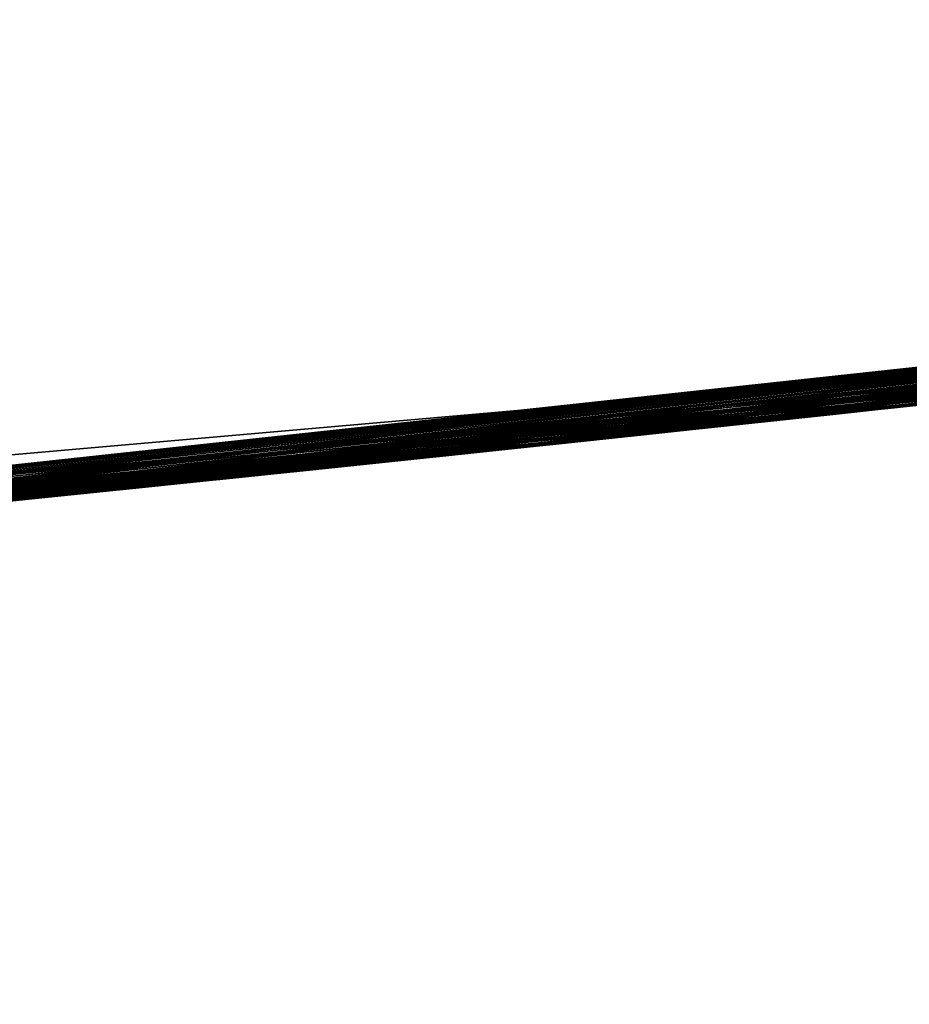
# Model space of a CAD drawing. Header units: millimetres. Extents: x -135 to 891, y -20 to 307.
# Tile 73 of 211: x 873.206 to 873.33, y 8.819 to 8.955. Entities that reach past the tile are written whole.
import ezdxf

# ---------------------------------------------------------------- set-up
doc = ezdxf.new("R2010")
doc.units = ezdxf.units.MM
doc.header["$LTSCALE"] = 65.185185
for name, color, linetype in [('116', 7, 'CONTINUOUS'), ('121', 7, 'CONTINUOUS'), ('83', 7, 'CONTINUOUS'), ('84', 7, 'CONTINUOUS'), ('85', 7, 'CONTINUOUS')]:
    doc.layers.add(name, color=color, linetype=linetype)

msp = doc.modelspace()

# ---------------------------------------------------------------- linework, layer by layer
at = {"layer": '116', "color": 7, "linetype": 'Continuous', "true_color": 0xccffff}
for points in [[(872.85122, 8.95595, 22.26229), (872.83824, 8.95485, 21.70401), (873.45546, 9.01649, 21.73326), (872.85122, 8.95595, 22.26229)], [(872.7876, 8.95066, 18.3848), (872.7876, 8.95066, 18.2408), (873.43468, 9.0141, 18.25708), (872.7876, 8.95066, 18.3848)], [(872.8328, 8.9544, 18.42275), (872.7876, 8.95066, 18.3848), (873.43468, 9.0141, 18.25708), (872.8328, 8.9544, 18.42275)], [(872.87943, 8.95836, 18.46261), (872.8328, 8.9544, 18.42275), (873.43468, 9.0141, 18.25708), (872.87943, 8.95836, 18.46261)]]:
    msp.add_3dface(points, dxfattribs=at)
at = {"layer": '121', "color": 7, "linetype": 'Continuous', "true_color": 0xccffff}
for points in [[(873.31716, 8.90041, 15.04566), (873.33923, 8.9028, 14.5953), (873.35293, 8.9043, 15.08884), (873.31716, 8.90041, 15.04566)], [(873.30401, 8.89899, 14.6423), (873.33923, 8.9028, 14.5953), (873.31716, 8.90041, 15.04566), (873.30401, 8.89899, 14.6423)], [(873.28778, 8.89725, 14.99944), (873.30401, 8.89899, 14.6423), (873.31716, 8.90041, 15.04566), (873.28778, 8.89725, 14.99944)], [(873.27626, 8.89603, 14.69181), (873.30401, 8.89899, 14.6423), (873.28778, 8.89725, 14.99944), (873.27626, 8.89603, 14.69181)], [(873.25685, 8.89398, 14.74255), (873.27626, 8.89603, 14.69181), (873.2654, 8.89488, 14.95086), (873.25685, 8.89398, 14.74255)], [(873.2654, 8.89488, 14.95086), (873.27626, 8.89603, 14.69181), (873.28778, 8.89725, 14.99944), (873.2654, 8.89488, 14.95086)], [(873.24967, 8.89323, 14.89953), (873.25685, 8.89398, 14.74255), (873.2654, 8.89488, 14.95086), (873.24967, 8.89323, 14.89953)], [(873.24262, 8.8925, 14.84758), (873.24534, 8.89278, 14.79519), (873.24967, 8.89323, 14.89953), (873.24262, 8.8925, 14.84758)], [(873.24534, 8.89278, 14.79519), (873.25685, 8.89398, 14.74255), (873.24967, 8.89323, 14.89953), (873.24534, 8.89278, 14.79519)]]:
    msp.add_3dface(points, dxfattribs=at)
at = {"layer": '83', "color": 7, "linetype": 'Continuous', "true_color": 0xccffff}
for points in [[(865.99902, 48.10466, 65), (873.47742, 8.91866, 65), (866.56273, 48.24666, 65), (865.99902, 48.10466, 65)], [(873.47742, 8.91866, 65), (874.05535, 8.99434, 65), (866.56273, 48.24666, 65), (873.47742, 8.91866, 65)], [(872.89907, 8.85987, 65), (873.47742, 8.91866, 65), (865.99902, 48.10466, 65), (872.89907, 8.85987, 65)]]:
    msp.add_3dface(points, dxfattribs=at)
at = {"layer": '84', "color": 7, "linetype": 'Continuous', "true_color": 0xccffff}
for points in [[(872.7556, 10.15238), (873.86125, 10.2796), (873.48385, 8.91938), (872.7556, 10.15238)], [(872.33297, 8.81868), (872.7556, 10.15238), (873.48385, 8.91938), (872.33297, 8.81868)]]:
    msp.add_3dface(points, dxfattribs=at)
at = {"layer": '85', "color": 7, "linetype": 'Continuous', "true_color": 0xccffff}
for points in [[(873.77676, 8.95543, 10.4611), (872.86734, 8.85696, 11.9668), (872.86263, 8.85656, 9.73055), (873.77676, 8.95543, 10.4611)], [(872.8749, 8.8576, 11.95501), (872.86734, 8.85696, 11.9668), (873.77676, 8.95543, 10.4611), (872.8749, 8.8576, 11.95501)], [(872.88489, 8.85846, 11.94556), (872.8749, 8.8576, 11.95501), (873.77676, 8.95543, 10.4611), (872.88489, 8.85846, 11.94556)], [(872.89671, 8.85948, 11.93979), (872.88489, 8.85846, 11.94556), (873.77676, 8.95543, 10.4611), (872.89671, 8.85948, 11.93979)], [(872.91059, 8.86069, 11.93758), (872.89671, 8.85948, 11.93979), (873.77676, 8.95543, 10.4611), (872.91059, 8.86069, 11.93758)], [(872.92514, 8.86197, 11.93704), (872.91059, 8.86069, 11.93758), (873.77676, 8.95543, 10.4611), (872.92514, 8.86197, 11.93704)], [(872.94002, 8.86328, 11.93797), (872.92514, 8.86197, 11.93704), (873.77676, 8.95543, 10.4611), (872.94002, 8.86328, 11.93797)], [(872.95543, 8.86466, 11.94009), (872.94002, 8.86328, 11.93797), (873.77676, 8.95543, 10.4611), (872.95543, 8.86466, 11.94009)], [(872.97121, 8.86608, 11.94268), (872.95543, 8.86466, 11.94009), (873.77676, 8.95543, 10.4611), (872.97121, 8.86608, 11.94268)], [(872.98742, 8.86755, 11.94595), (872.97121, 8.86608, 11.94268), (873.77676, 8.95543, 10.4611), (872.98742, 8.86755, 11.94595)], [(873.00408, 8.86908, 11.94933), (872.98742, 8.86755, 11.94595), (873.77676, 8.95543, 10.4611), (873.00408, 8.86908, 11.94933)], [(873.02119, 8.87066, 11.95282), (873.00408, 8.86908, 11.94933), (873.77676, 8.95543, 10.4611), (873.02119, 8.87066, 11.95282)], [(873.03876, 8.87231, 11.95633), (873.02119, 8.87066, 11.95282), (873.77676, 8.95543, 10.4611), (873.03876, 8.87231, 11.95633)], [(873.05681, 8.87401, 11.95968), (873.03876, 8.87231, 11.95633), (873.77676, 8.95543, 10.4611), (873.05681, 8.87401, 11.95968)], [(873.07537, 8.87578, 11.96296), (873.05681, 8.87401, 11.95968), (873.77676, 8.95543, 10.4611), (873.07537, 8.87578, 11.96296)], [(873.09458, 8.87762, 11.96612), (873.07537, 8.87578, 11.96296), (873.77676, 8.95543, 10.4611), (873.09458, 8.87762, 11.96612)], [(873.1144, 8.87955, 11.96919), (873.09458, 8.87762, 11.96612), (873.77676, 8.95543, 10.4611), (873.1144, 8.87955, 11.96919)], [(873.13498, 8.88157, 11.97213), (873.1144, 8.87955, 11.96919), (873.77676, 8.95543, 10.4611), (873.13498, 8.88157, 11.97213)], [(873.15637, 8.8837, 11.97493), (873.13498, 8.88157, 11.97213), (873.77676, 8.95543, 10.4611), (873.15637, 8.8837, 11.97493)], [(873.17856, 8.88593, 11.97758), (873.15637, 8.8837, 11.97493), (873.77676, 8.95543, 10.4611), (873.17856, 8.88593, 11.97758)], [(873.20163, 8.88827, 11.98002), (873.17856, 8.88593, 11.97758), (873.77676, 8.95543, 10.4611), (873.20163, 8.88827, 11.98002)], [(873.22557, 8.89073, 11.98228), (873.20163, 8.88827, 11.98002), (873.77676, 8.95543, 10.4611), (873.22557, 8.89073, 11.98228)], [(873.25037, 8.89331, 11.98431), (873.22557, 8.89073, 11.98228), (873.77676, 8.95543, 10.4611), (873.25037, 8.89331, 11.98431)], [(873.27603, 8.89601, 11.98609), (873.25037, 8.89331, 11.98431), (873.77676, 8.95543, 10.4611), (873.27603, 8.89601, 11.98609)], [(873.30258, 8.89884, 11.98763), (873.27603, 8.89601, 11.98609), (873.77676, 8.95543, 10.4611), (873.30258, 8.89884, 11.98763)], [(873.33005, 8.9018, 11.98894), (873.30258, 8.89884, 11.98763), (873.77676, 8.95543, 10.4611), (873.33005, 8.9018, 11.98894)], [(873.76146, 8.95343, 22.65758), (872.92743, 8.86217, 22.6256), (873.72632, 8.94887, 22.20765), (873.76146, 8.95343, 22.65758)], [(873.72632, 8.94887, 22.20765), (872.92743, 8.86217, 22.6256), (873.68473, 8.94355, 22.20947), (873.72632, 8.94887, 22.20765)], [(873.70196, 8.94574, 16.96846), (873.31487, 8.90016, 18.25397), (873.2363, 8.89184, 16.96251), (873.70196, 8.94574, 16.96846)], [(873.68683, 8.94382, 18.26122), (873.31487, 8.90016, 18.25397), (873.70196, 8.94574, 16.96846), (873.68683, 8.94382, 18.26122)], [(873.68473, 8.94355, 22.20947), (872.92743, 8.86217, 22.6256), (873.64426, 8.93846, 22.21134), (873.68473, 8.94355, 22.20947)], [(873.64426, 8.93846, 22.21134), (872.92743, 8.86217, 22.6256), (873.60487, 8.93359, 22.21325), (873.64426, 8.93846, 22.21134)], [(873.60487, 8.93359, 22.21325), (872.92743, 8.86217, 22.6256), (873.56648, 8.92892, 22.21521), (873.60487, 8.93359, 22.21325)], [(873.56648, 8.92892, 22.21521), (872.92743, 8.86217, 22.6256), (873.52913, 8.92444, 22.21723), (873.56648, 8.92892, 22.21521)], [(873.52913, 8.92444, 22.21723), (872.92743, 8.86217, 22.6256), (873.49277, 8.92016, 22.2193), (873.52913, 8.92444, 22.21723)], [(872.33297, 8.81868), (873.48385, 8.91938), (872.71558, 8.84461, 6.65671), (872.33297, 8.81868)], [(872.71558, 8.84461, 6.65671), (873.48385, 8.91938), (872.74732, 8.8471, 6.4616), (872.71558, 8.84461, 6.65671)], [(872.74732, 8.8471, 6.4616), (873.48385, 8.91938), (872.79172, 8.85066, 6.29759), (872.74732, 8.8471, 6.4616)], [(872.79172, 8.85066, 6.29759), (873.48385, 8.91938), (872.85051, 8.85553, 6.13861), (872.79172, 8.85066, 6.29759)], [(872.85051, 8.85553, 6.13861), (873.48385, 8.91938), (872.92295, 8.86177, 5.9854), (872.85051, 8.85553, 6.13861)], [(872.92295, 8.86177, 5.9854), (873.48385, 8.91938), (873.00836, 8.86948, 5.83891), (872.92295, 8.86177, 5.9854)], [(873.49277, 8.92016, 22.2193), (872.92743, 8.86217, 22.6256), (873.45736, 8.91605, 22.22143), (873.49277, 8.92016, 22.2193)], [(873.00836, 8.86948, 5.83891), (873.48385, 8.91938), (873.10641, 8.87877, 5.70012), (873.00836, 8.86948, 5.83891)], [(873.10641, 8.87877, 5.70012), (873.48385, 8.91938), (873.21685, 8.88983, 5.5708), (873.10641, 8.87877, 5.70012)], [(873.21685, 8.88983, 5.5708), (873.48385, 8.91938), (873.33929, 8.90281, 5.45326), (873.21685, 8.88983, 5.5708)], [(873.47274, 8.91782, 21.73326), (872.85562, 8.85596, 21.70401), (873.46088, 8.91645, 21.35458), (873.47274, 8.91782, 21.73326)], [(873.47742, 8.91866, 65), (872.89907, 8.85987, 65), (873.45191, 8.91542, 25.27448), (873.47742, 8.91866, 65)], [(873.46088, 8.91645, 21.35458), (872.85562, 8.85596, 21.70401), (873.43878, 8.91392, 21.35642), (873.46088, 8.91645, 21.35458)], [(873.45191, 8.91542, 25.27448), (872.89907, 8.85987, 65), (873.3773, 8.90699, 25.30483), (873.45191, 8.91542, 25.27448)], [(873.45736, 8.91605, 22.22143), (872.92743, 8.86217, 22.6256), (873.42291, 8.91211, 22.22362), (873.45736, 8.91605, 22.22143)], [(873.43878, 8.91392, 21.35642), (872.85562, 8.85596, 21.70401), (873.41735, 8.91148, 21.35826), (873.43878, 8.91392, 21.35642)], [(873.43078, 8.91301, 16.55686), (873.10709, 8.87884, 16.54848), (873.35119, 8.90411, 15.6353), (873.43078, 8.91301, 16.55686)], [(873.41735, 8.91148, 21.35826), (872.85562, 8.85596, 21.70401), (873.39658, 8.90914, 21.36008), (873.41735, 8.91148, 21.35826)], [(873.42291, 8.91211, 22.22362), (872.92743, 8.86217, 22.6256), (873.38937, 8.90834, 22.22587), (873.42291, 8.91211, 22.22362)], [(873.39658, 8.90914, 21.36008), (872.85562, 8.85596, 21.70401), (873.37644, 8.9069, 21.36189), (873.39658, 8.90914, 21.36008)], [(873.38937, 8.90834, 22.22587), (872.92743, 8.86217, 22.6256), (873.35671, 8.90472, 22.22817), (873.38937, 8.90834, 22.22587)], [(873.37644, 8.9069, 21.36189), (872.85562, 8.85596, 21.70401), (873.35692, 8.90474, 21.36369), (873.37644, 8.9069, 21.36189)], [(873.3773, 8.90699, 25.30483), (872.89907, 8.85987, 65), (873.3124, 8.89989, 26.67171), (873.3773, 8.90699, 25.30483)], [(873.38128, 8.90744, 18.88713), (873.31605, 8.90029, 21.00013), (873.29915, 8.89847, 18.81406), (873.38128, 8.90744, 18.88713)], [(873.30393, 8.89898, 25.34541), (873.3773, 8.90699, 25.30483), (873.30922, 8.89955, 26.65478), (873.30393, 8.89898, 25.34541)], [(873.30922, 8.89955, 26.65478), (873.3773, 8.90699, 25.30483), (873.3124, 8.89989, 26.67171), (873.30922, 8.89955, 26.65478)], [(873.38597, 8.90796, 14.02963), (873.31135, 8.89978, 14.05666), (873.37365, 8.90659, 13.17872), (873.38597, 8.90796, 14.02963)], [(873.34018, 8.90291, 21.00136), (873.31605, 8.90029, 21.00013), (873.38128, 8.90744, 18.88713), (873.34018, 8.90291, 21.00136)], [(873.37365, 8.90659, 13.17872), (873.31135, 8.89978, 14.05666), (873.34031, 8.90292, 13.18013), (873.37365, 8.90659, 13.17872)], [(873.32591, 8.90135, 5.98236), (873.36566, 8.9057, 5.94532), (873.32774, 8.90155, 7.94438), (873.32591, 8.90135, 5.98236)], [(873.32774, 8.90155, 7.94438), (873.36566, 8.9057, 5.94532), (873.33177, 8.90199, 7.9487), (873.32774, 8.90155, 7.94438)], [(873.35692, 8.90474, 21.36369), (872.85562, 8.85596, 21.70401), (873.338, 8.90267, 21.36548), (873.35692, 8.90474, 21.36369)], [(873.35671, 8.90472, 22.22817), (872.92743, 8.86217, 22.6256), (873.32496, 8.90125, 22.23054), (873.35671, 8.90472, 22.22817)], [(873.35394, 8.90441, 12.69474), (873.32888, 8.90167, 12.69342), (873.34678, 8.90363, 12.35188), (873.35394, 8.90441, 12.69474)], [(873.35119, 8.90411, 15.6353), (873.10709, 8.87884, 16.54848), (873.24566, 8.89281, 15.59), (873.35119, 8.90411, 15.6353)], [(873.35032, 8.90401, 24.9502), (873.28616, 8.89708, 24.98088), (873.33047, 8.90185, 23.16569), (873.35032, 8.90401, 24.9502)], [(873.33939, 8.90282, 9.54437), (873.30291, 8.89887, 9.54519), (873.31614, 8.9003, 9.08463), (873.33939, 8.90282, 9.54437)], [(873.34031, 8.90292, 13.18013), (873.31135, 8.89978, 14.05666), (873.30876, 8.8995, 13.18159), (873.34031, 8.90292, 13.18013)], [(873.34672, 8.90362, 9.08288), (873.33939, 8.90282, 9.54437), (873.31614, 8.9003, 9.08463), (873.34672, 8.90362, 9.08288)], [(873.34678, 8.90363, 12.35188), (873.32888, 8.90167, 12.69342), (873.31766, 8.90046, 12.357), (873.34678, 8.90363, 12.35188)], [(873.338, 8.90267, 21.36548), (872.85562, 8.85596, 21.70401), (873.31965, 8.90067, 21.36725), (873.338, 8.90267, 21.36548)], [(873.33047, 8.90185, 23.16569), (873.28616, 8.89708, 24.98088), (873.30449, 8.89904, 23.16791), (873.33047, 8.90185, 23.16569)], [(873.32888, 8.90167, 12.69342), (873.30505, 8.8991, 12.69213), (873.31766, 8.90046, 12.357), (873.32888, 8.90167, 12.69342)], [(873.3326, 8.90208, 8.59117), (873.30584, 8.89919, 8.58959), (873.32785, 8.90156, 8.09505), (873.3326, 8.90208, 8.59117)], [(873.32785, 8.90156, 8.09505), (873.30584, 8.89919, 8.58959), (873.32286, 8.90102, 8.09526), (873.32785, 8.90156, 8.09505)], [(873.32365, 8.90111, 7.93998), (873.32591, 8.90135, 5.98236), (873.32774, 8.90155, 7.94438), (873.32365, 8.90111, 7.93998)], [(873.3328, 8.9021, 8.09484), (873.3326, 8.90208, 8.59117), (873.32785, 8.90156, 8.09505), (873.3328, 8.9021, 8.09484)], [(873.31487, 8.90016, 18.25397), (872.80499, 8.85175, 18.2408), (873.2363, 8.89184, 16.96251), (873.31487, 8.90016, 18.25397)], [(873.31965, 8.90067, 21.36725), (872.85562, 8.85596, 21.70401), (873.30187, 8.89876, 21.36899), (873.31965, 8.90067, 21.36725)], [(873.32496, 8.90125, 22.23054), (872.92743, 8.86217, 22.6256), (873.29404, 8.89792, 22.23296), (873.32496, 8.90125, 22.23054)], [(873.31614, 8.9003, 9.08463), (873.30291, 8.89887, 9.54519), (873.28665, 8.89713, 9.08642), (873.31614, 8.9003, 9.08463)], [(873.28847, 8.89733, 6.01965), (873.32591, 8.90135, 5.98236), (873.28858, 8.89734, 7.90216), (873.28847, 8.89733, 6.01965)], [(873.28858, 8.89734, 7.90216), (873.32591, 8.90135, 5.98236), (873.29319, 8.89783, 7.90718), (873.28858, 8.89734, 7.90216)], [(873.31766, 8.90046, 12.357), (873.30505, 8.8991, 12.69213), (873.2897, 8.89746, 12.362), (873.31766, 8.90046, 12.357)], [(873.31605, 8.90029, 21.00013), (873.29268, 8.89778, 20.99892), (873.29915, 8.89847, 18.81406), (873.31605, 8.90029, 21.00013)], [(873.29319, 8.89783, 7.90718), (873.32591, 8.90135, 5.98236), (873.29773, 8.89832, 7.91211), (873.29319, 8.89783, 7.90718)], [(873.29773, 8.89832, 7.91211), (873.32591, 8.90135, 5.98236), (873.30221, 8.8988, 7.91696), (873.29773, 8.89832, 7.91211)], [(873.30221, 8.8988, 7.91696), (873.32591, 8.90135, 5.98236), (873.30663, 8.89927, 7.92172), (873.30221, 8.8988, 7.91696)], [(873.32286, 8.90102, 8.09526), (873.30584, 8.89919, 8.58959), (873.31779, 8.90047, 8.09548), (873.32286, 8.90102, 8.09526)], [(873.31779, 8.90047, 8.09548), (873.30584, 8.89919, 8.58959), (873.31263, 8.89992, 8.09575), (873.31779, 8.90047, 8.09548)], [(873.30663, 8.89927, 7.92172), (873.32591, 8.90135, 5.98236), (873.31099, 8.89974, 7.92639), (873.30663, 8.89927, 7.92172)], [(873.31099, 8.89974, 7.92639), (873.32591, 8.90135, 5.98236), (873.31527, 8.9002, 7.93099), (873.31099, 8.89974, 7.92639)], [(873.31527, 8.9002, 7.93099), (873.32591, 8.90135, 5.98236), (873.3195, 8.90066, 7.93552), (873.31527, 8.9002, 7.93099)], [(873.3195, 8.90066, 7.93552), (873.32591, 8.90135, 5.98236), (873.32365, 8.90111, 7.93998), (873.3195, 8.90066, 7.93552)], [(873.30187, 8.89876, 21.36899), (872.85562, 8.85596, 21.70401), (873.28462, 8.89692, 21.37072), (873.30187, 8.89876, 21.36899)], [(873.3124, 8.89989, 26.67171), (872.89907, 8.85987, 65), (873.31134, 8.89978, 26.69003), (873.3124, 8.89989, 26.67171)], [(873.31134, 8.89978, 26.69003), (872.89907, 8.85987, 65), (873.3066, 8.89927, 26.70813), (873.31134, 8.89978, 26.69003)], [(873.3066, 8.89927, 26.70813), (872.89907, 8.85987, 65), (873.2984, 8.89839, 26.72637), (873.3066, 8.89927, 26.70813)], [(873.23541, 8.89175, 25.39367), (873.30393, 8.89898, 25.34541), (873.24489, 8.89273, 26.59026), (873.23541, 8.89175, 25.39367)], [(873.31135, 8.89978, 14.05666), (873.23948, 8.89217, 14.08995), (873.30876, 8.8995, 13.18159), (873.31135, 8.89978, 14.05666)], [(873.30876, 8.8995, 13.18159), (873.23948, 8.89217, 14.08995), (873.27874, 8.89629, 13.1831), (873.30876, 8.8995, 13.18159)], [(873.24489, 8.89273, 26.59026), (873.30393, 8.89898, 25.34541), (873.26135, 8.89446, 26.60108), (873.24489, 8.89273, 26.59026)], [(873.26135, 8.89446, 26.60108), (873.30393, 8.89898, 25.34541), (873.2771, 8.89612, 26.61257), (873.26135, 8.89446, 26.60108)], [(873.30291, 8.89887, 9.54519), (873.26775, 8.89513, 9.54652), (873.28665, 8.89713, 9.08642), (873.30291, 8.89887, 9.54519)], [(873.2771, 8.89612, 26.61257), (873.30393, 8.89898, 25.34541), (873.29115, 8.89761, 26.6249), (873.2771, 8.89612, 26.61257)], [(873.30449, 8.89904, 23.16791), (873.28616, 8.89708, 24.98088), (873.27958, 8.89638, 23.17008), (873.30449, 8.89904, 23.16791)], [(873.30584, 8.89919, 8.58959), (873.27987, 8.89641, 8.58798), (873.30203, 8.89878, 8.09637), (873.30584, 8.89919, 8.58959)], [(873.30203, 8.89878, 8.09637), (873.27987, 8.89641, 8.58798), (873.2966, 8.8982, 8.09673), (873.30203, 8.89878, 8.09637)], [(873.30505, 8.8991, 12.69213), (873.2824, 8.89668, 12.69087), (873.2897, 8.89746, 12.362), (873.30505, 8.8991, 12.69213)], [(873.29115, 8.89761, 26.6249), (873.30393, 8.89898, 25.34541), (873.30175, 8.89875, 26.63909), (873.29115, 8.89761, 26.6249)], [(873.30175, 8.89875, 26.63909), (873.30393, 8.89898, 25.34541), (873.30922, 8.89955, 26.65478), (873.30175, 8.89875, 26.63909)], [(873.30737, 8.89935, 8.09605), (873.30584, 8.89919, 8.58959), (873.30203, 8.89878, 8.09637), (873.30737, 8.89935, 8.09605)], [(873.31263, 8.89992, 8.09575), (873.30584, 8.89919, 8.58959), (873.30737, 8.89935, 8.09605), (873.31263, 8.89992, 8.09575)], [(873.2984, 8.89839, 26.72637), (872.89907, 8.85987, 65), (873.28615, 8.89708, 26.74257), (873.2984, 8.89839, 26.72637)], [(873.29404, 8.89792, 22.23296), (872.92743, 8.86217, 22.6256), (873.26394, 8.89473, 22.23544), (873.29404, 8.89792, 22.23296)], [(873.29915, 8.89847, 18.81406), (873.24807, 8.89307, 20.99657), (873.2269, 8.89086, 18.75015), (873.29915, 8.89847, 18.81406)], [(873.27003, 8.89537, 20.99773), (873.24807, 8.89307, 20.99657), (873.29915, 8.89847, 18.81406), (873.27003, 8.89537, 20.99773)], [(873.25351, 8.89363, 6.05756), (873.28847, 8.89733, 6.01965), (873.25458, 8.89375, 7.8637), (873.25351, 8.89363, 6.05756)], [(873.25458, 8.89375, 7.8637), (873.28847, 8.89733, 6.01965), (873.25964, 8.89428, 7.8696), (873.25458, 8.89375, 7.8637)], [(873.25964, 8.89428, 7.8696), (873.28847, 8.89733, 6.01965), (873.26464, 8.8948, 7.87536), (873.25964, 8.89428, 7.8696)], [(873.2897, 8.89746, 12.362), (873.2824, 8.89668, 12.69087), (873.26277, 8.89461, 12.36663), (873.2897, 8.89746, 12.362)], [(873.26464, 8.8948, 7.87536), (873.28847, 8.89733, 6.01965), (873.26955, 8.89532, 7.88097), (873.26464, 8.8948, 7.87536)], [(873.26955, 8.89532, 7.88097), (873.28847, 8.89733, 6.01965), (873.2744, 8.89583, 7.88643), (873.26955, 8.89532, 7.88097)], [(873.29268, 8.89778, 20.99892), (873.27003, 8.89537, 20.99773), (873.29915, 8.89847, 18.81406), (873.29268, 8.89778, 20.99892)], [(873.2744, 8.89583, 7.88643), (873.28847, 8.89733, 6.01965), (873.27918, 8.89634, 7.89178), (873.2744, 8.89583, 7.88643)], [(873.27918, 8.89634, 7.89178), (873.28847, 8.89733, 6.01965), (873.28391, 8.89684, 7.89703), (873.27918, 8.89634, 7.89178)], [(873.2966, 8.8982, 8.09673), (873.27987, 8.89641, 8.58798), (873.29107, 8.89761, 8.09719), (873.2966, 8.8982, 8.09673)], [(873.29107, 8.89761, 8.09719), (873.27987, 8.89641, 8.58798), (873.28543, 8.897, 8.09776), (873.29107, 8.89761, 8.09719)], [(873.28391, 8.89684, 7.89703), (873.28847, 8.89733, 6.01965), (873.28858, 8.89734, 7.90216), (873.28391, 8.89684, 7.89703)], [(873.28462, 8.89692, 21.37072), (872.85562, 8.85596, 21.70401), (873.2679, 8.89515, 21.37242), (873.28462, 8.89692, 21.37072)], [(873.28615, 8.89708, 26.74257), (872.89907, 8.85987, 65), (873.26884, 8.89525, 26.75529), (873.28615, 8.89708, 26.74257)], [(873.28616, 8.89708, 24.98088), (873.22419, 8.89058, 25.01544), (873.27958, 8.89638, 23.17008), (873.28616, 8.89708, 24.98088)], [(873.27958, 8.89638, 23.17008), (873.22419, 8.89058, 25.01544), (873.25567, 8.89386, 23.17219), (873.27958, 8.89638, 23.17008)], [(873.27874, 8.89629, 13.1831), (873.23948, 8.89217, 14.08995), (873.25022, 8.89329, 13.18463), (873.27874, 8.89629, 13.1831)], [(873.27987, 8.89641, 8.58798), (873.25474, 8.89376, 8.58633), (873.27969, 8.89639, 8.0984), (873.27987, 8.89641, 8.58798)], [(873.27969, 8.89639, 8.0984), (873.25474, 8.89376, 8.58633), (873.27384, 8.89577, 8.09914), (873.27969, 8.89639, 8.0984)], [(873.28665, 8.89713, 9.08642), (873.26775, 8.89513, 9.54652), (873.25818, 8.89412, 9.08825), (873.28665, 8.89713, 9.08642)], [(873.2824, 8.89668, 12.69087), (873.26113, 8.89443, 12.68965), (873.26277, 8.89461, 12.36663), (873.2824, 8.89668, 12.69087)], [(873.28543, 8.897, 8.09776), (873.27987, 8.89641, 8.58798), (873.27969, 8.89639, 8.0984), (873.28543, 8.897, 8.09776)], [(873.2679, 8.89515, 21.37242), (872.85562, 8.85596, 21.70401), (873.2517, 8.89345, 21.37409), (873.2679, 8.89515, 21.37242)], [(873.26884, 8.89525, 26.75529), (872.89907, 8.85987, 65), (873.2481, 8.89307, 26.76499), (873.26884, 8.89525, 26.75529)], [(873.26394, 8.89473, 22.23544), (872.92743, 8.86217, 22.6256), (873.23467, 8.89167, 22.23798), (873.26394, 8.89473, 22.23544)], [(873.26775, 8.89513, 9.54652), (873.23386, 8.89159, 9.5481), (873.25818, 8.89412, 9.08825), (873.26775, 8.89513, 9.54652)], [(873.26277, 8.89461, 12.36663), (873.24124, 8.89235, 12.68848), (873.23686, 8.8919, 12.37088), (873.26277, 8.89461, 12.36663)], [(873.26113, 8.89443, 12.68965), (873.24124, 8.89235, 12.68848), (873.26277, 8.89461, 12.36663), (873.26113, 8.89443, 12.68965)], [(873.27384, 8.89577, 8.09914), (873.25474, 8.89376, 8.58633), (873.26789, 8.89515, 8.10001), (873.27384, 8.89577, 8.09914)], [(873.26789, 8.89515, 8.10001), (873.25474, 8.89376, 8.58633), (873.26182, 8.89451, 8.10107), (873.26789, 8.89515, 8.10001)], [(873.2517, 8.89345, 21.37409), (872.85562, 8.85596, 21.70401), (873.23598, 8.89181, 21.37574), (873.2517, 8.89345, 21.37409)], [(873.22095, 8.89025, 6.09596), (873.25351, 8.89363, 6.05756), (873.22246, 8.89041, 7.82456), (873.22095, 8.89025, 6.09596)], [(873.22246, 8.89041, 7.82456), (873.25351, 8.89363, 6.05756), (873.22803, 8.89098, 7.83158), (873.22246, 8.89041, 7.82456)], [(873.25022, 8.89329, 13.18463), (873.23948, 8.89217, 14.08995), (873.22321, 8.89048, 13.1862), (873.25022, 8.89329, 13.18463)], [(873.25567, 8.89386, 23.17219), (873.22419, 8.89058, 25.01544), (873.23276, 8.89147, 23.17424), (873.25567, 8.89386, 23.17219)], [(873.22803, 8.89098, 7.83158), (873.25351, 8.89363, 6.05756), (873.23352, 8.89155, 7.83839), (873.22803, 8.89098, 7.83158)], [(873.25474, 8.89376, 8.58633), (873.23052, 8.89124, 8.58468), (873.24939, 8.8932, 8.10365), (873.25474, 8.89376, 8.58633)], [(873.24939, 8.8932, 8.10365), (873.23052, 8.89124, 8.58468), (873.243, 8.89254, 8.10517), (873.24939, 8.8932, 8.10365)], [(873.25818, 8.89412, 9.08825), (873.23386, 8.89159, 9.5481), (873.23073, 8.89126, 9.09012), (873.25818, 8.89412, 9.08825)], [(873.23352, 8.89155, 7.83839), (873.25351, 8.89363, 6.05756), (873.23893, 8.89211, 7.84501), (873.23352, 8.89155, 7.83839)], [(873.23893, 8.89211, 7.84501), (873.25351, 8.89363, 6.05756), (873.24423, 8.89266, 7.85144), (873.23893, 8.89211, 7.84501)], [(873.24423, 8.89266, 7.85144), (873.25351, 8.89363, 6.05756), (873.24945, 8.89321, 7.85766), (873.24423, 8.89266, 7.85144)], [(873.25566, 8.89386, 8.10228), (873.25474, 8.89376, 8.58633), (873.24939, 8.8932, 8.10365), (873.25566, 8.89386, 8.10228)], [(873.24945, 8.89321, 7.85766), (873.25351, 8.89363, 6.05756), (873.25458, 8.89375, 7.8637), (873.24945, 8.89321, 7.85766)], [(873.26182, 8.89451, 8.10107), (873.25474, 8.89376, 8.58633), (873.25566, 8.89386, 8.10228), (873.26182, 8.89451, 8.10107)], [(873.2363, 8.89184, 16.96251), (872.77634, 8.84942, 18.24172), (872.76895, 8.84882, 16.9592), (873.2363, 8.89184, 16.96251)], [(872.79029, 8.85054, 18.24063), (872.77634, 8.84942, 18.24172), (873.2363, 8.89184, 16.96251), (872.79029, 8.85054, 18.24063)], [(872.80499, 8.85175, 18.2408), (872.79029, 8.85054, 18.24063), (873.2363, 8.89184, 16.96251), (872.80499, 8.85175, 18.2408)], [(873.2481, 8.89307, 26.76499), (872.89907, 8.85987, 65), (873.22598, 8.89077, 26.77087), (873.2481, 8.89307, 26.76499)], [(873.24566, 8.89281, 15.59), (873.10709, 8.87884, 16.54848), (873.14785, 8.88285, 15.53409), (873.24566, 8.89281, 15.59)], [(873.23948, 8.89217, 14.08995), (873.17053, 8.88512, 14.12969), (873.22321, 8.89048, 13.1862), (873.23948, 8.89217, 14.08995)], [(873.23686, 8.8919, 12.37088), (873.22231, 8.89039, 12.68733), (873.21186, 8.88932, 12.37462), (873.23686, 8.8919, 12.37088)], [(873.24124, 8.89235, 12.68848), (873.22231, 8.89039, 12.68733), (873.23686, 8.8919, 12.37088), (873.24124, 8.89235, 12.68848)], [(873.24807, 8.89307, 20.99657), (873.22681, 8.89086, 20.99543), (873.2269, 8.89086, 18.75015), (873.24807, 8.89307, 20.99657)], [(873.22765, 8.89094, 26.57945), (873.23541, 8.89175, 25.39367), (873.24489, 8.89273, 26.59026), (873.22765, 8.89094, 26.57945)], [(873.23647, 8.89186, 8.10686), (873.23052, 8.89124, 8.58468), (873.22982, 8.89117, 8.10874), (873.23647, 8.89186, 8.10686)], [(873.243, 8.89254, 8.10517), (873.23052, 8.89124, 8.58468), (873.23647, 8.89186, 8.10686), (873.243, 8.89254, 8.10517)], [(873.23598, 8.89181, 21.37574), (872.85562, 8.85596, 21.70401), (873.22075, 8.89023, 21.37736), (873.23598, 8.89181, 21.37574)], [(873.22598, 8.89077, 26.77087), (872.89907, 8.85987, 65), (873.20218, 8.88832, 26.7735), (873.22598, 8.89077, 26.77087)], [(873.23467, 8.89167, 22.23798), (872.92743, 8.86217, 22.6256), (873.20616, 8.88873, 22.24049), (873.23467, 8.89167, 22.23798)], [(873.22419, 8.89058, 25.01544), (873.16481, 8.88454, 25.05471), (873.21077, 8.8892, 23.17624), (873.22419, 8.89058, 25.01544)], [(873.2269, 8.89086, 18.75015), (873.18622, 8.8867, 20.99322), (873.1671, 8.88477, 18.69751), (873.2269, 8.89086, 18.75015)], [(873.22321, 8.89048, 13.1862), (873.17053, 8.88512, 14.12969), (873.19738, 8.88783, 13.18779), (873.22321, 8.89048, 13.1862)], [(873.17129, 8.88519, 25.4499), (873.23541, 8.89175, 25.39367), (873.17556, 8.88562, 26.53927), (873.17129, 8.88519, 25.4499)], [(873.17556, 8.88562, 26.53927), (873.23541, 8.89175, 25.39367), (873.19286, 8.88737, 26.55407), (873.17556, 8.88562, 26.53927)], [(873.20619, 8.88873, 20.99431), (873.18622, 8.8867, 20.99322), (873.2269, 8.89086, 18.75015), (873.20619, 8.88873, 20.99431)], [(873.19286, 8.88737, 26.55407), (873.23541, 8.89175, 25.39367), (873.21035, 8.88916, 26.56729), (873.19286, 8.88737, 26.55407)], [(873.23386, 8.89159, 9.5481), (873.20116, 8.88822, 9.54956), (873.23073, 8.89126, 9.09012), (873.23386, 8.89159, 9.5481)], [(873.23073, 8.89126, 9.09012), (873.20116, 8.88822, 9.54956), (873.20428, 8.88854, 9.092), (873.23073, 8.89126, 9.09012)], [(873.22681, 8.89086, 20.99543), (873.20619, 8.88873, 20.99431), (873.2269, 8.89086, 18.75015), (873.22681, 8.89086, 20.99543)], [(873.23052, 8.89124, 8.58468), (873.20722, 8.88884, 8.58302), (873.22982, 8.89117, 8.10874), (873.23052, 8.89124, 8.58468)], [(873.22982, 8.89117, 8.10874), (873.20722, 8.88884, 8.58302), (873.22304, 8.89047, 8.1108), (873.22982, 8.89117, 8.10874)], [(873.22304, 8.89047, 8.1108), (873.20722, 8.88884, 8.58302), (873.21612, 8.88975, 8.11301), (873.22304, 8.89047, 8.1108)], [(873.21035, 8.88916, 26.56729), (873.23541, 8.89175, 25.39367), (873.22765, 8.89094, 26.57945), (873.21035, 8.88916, 26.56729)], [(873.23276, 8.89147, 23.17424), (873.22419, 8.89058, 25.01544), (873.21077, 8.8892, 23.17624), (873.23276, 8.89147, 23.17424)], [(873.22075, 8.89023, 21.37736), (872.85562, 8.85596, 21.70401), (873.20598, 8.88871, 21.37895), (873.22075, 8.89023, 21.37736)], [(873.21077, 8.8892, 23.17624), (873.16481, 8.88454, 25.05471), (873.1897, 8.88705, 23.17817), (873.21077, 8.8892, 23.17624)], [(873.21186, 8.88932, 12.37462), (873.20434, 8.88854, 12.68622), (873.18779, 8.88686, 12.37786), (873.21186, 8.88932, 12.37462)], [(873.19067, 8.88715, 6.13457), (873.22095, 8.89025, 6.09596), (873.19346, 8.88743, 7.78599), (873.19067, 8.88715, 6.13457)], [(873.19346, 8.88743, 7.78599), (873.22095, 8.89025, 6.09596), (873.19938, 8.88804, 7.79417), (873.19346, 8.88743, 7.78599)], [(873.19938, 8.88804, 7.79417), (873.22095, 8.89025, 6.09596), (873.20526, 8.88864, 7.8021), (873.19938, 8.88804, 7.79417)], [(873.22231, 8.89039, 12.68733), (873.20434, 8.88854, 12.68622), (873.21186, 8.88932, 12.37462), (873.22231, 8.89039, 12.68733)], [(873.20526, 8.88864, 7.8021), (873.22095, 8.89025, 6.09596), (873.21108, 8.88924, 7.80982), (873.20526, 8.88864, 7.8021)], [(873.21612, 8.88975, 8.11301), (873.20722, 8.88884, 8.58302), (873.20901, 8.88902, 8.11534), (873.21612, 8.88975, 8.11301)], [(873.21108, 8.88924, 7.80982), (873.22095, 8.89025, 6.09596), (873.21681, 8.88982, 7.8173), (873.21108, 8.88924, 7.80982)], [(873.21681, 8.88982, 7.8173), (873.22095, 8.89025, 6.09596), (873.22246, 8.89041, 7.82456), (873.21681, 8.88982, 7.8173)], [(873.20722, 8.88884, 8.58302), (873.18477, 8.88655, 8.58136), (873.20172, 8.88828, 8.1178), (873.20722, 8.88884, 8.58302)], [(873.20901, 8.88902, 8.11534), (873.20722, 8.88884, 8.58302), (873.20172, 8.88828, 8.1178), (873.20901, 8.88902, 8.11534)]]:
    msp.add_3dface(points, dxfattribs=at)

doc.saveas('drawing.dxf')
